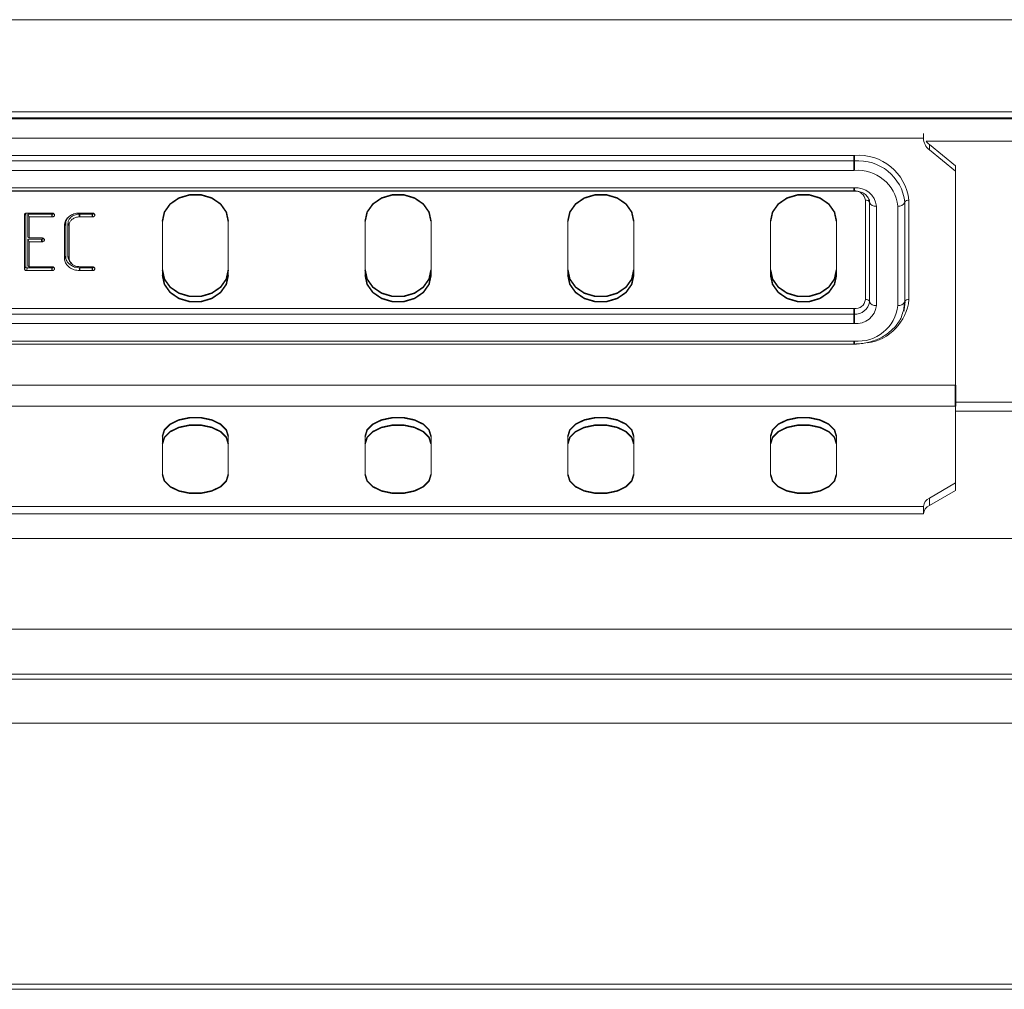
# Model space of a CAD drawing. Header units: millimetres. Extents: x 297 to 1585, y -1468 to 580.
# Tile 23 of 30: x 777 to 874, y 334 to 430. Entities that reach past the tile are written whole.
import ezdxf

# ---------------------------------------------------------------- set-up
doc = ezdxf.new("R2010")
doc.units = ezdxf.units.MM
doc.linetypes.add('K5LT32768', pattern=[0])
doc.linetypes.add('K5LT32769', pattern=[0])

msp = doc.modelspace()

# ---------------------------------------------------------------- linework, layer by layer
at = {"color": 7, "linetype": 'K5LT32768', "lineweight": 15}
for p, q in [((1004.377, 429.747), (736.377, 429.747)), ((736.377, 420.647), (1004.377, 420.647)), ((1004.377, 420.074), (736.377, 420.074)), ((1004.377, 419.977), (736.377, 419.977)), ((866.456, 418.065), (682.799, 418.065)), ((866.456, 418.532), (866.456, 418.065)), ((867.041, 417.43), (867.041, 416.91)), ((867.041, 417.43), (869.627, 415.318)), ((867.041, 416.91), (869.627, 414.799)), ((689.627, 416.35), (859.627, 416.35)), ((689.627, 415.815), (859.627, 415.815)), ((859.627, 414.878), (689.627, 414.878)), ((869.627, 415.318), (869.627, 414.799)), ((869.627, 393.709), (869.627, 414.799)), ((689.627, 413.156), (859.627, 413.156)), ((689.627, 412.86), (859.627, 412.86)), ((859.627, 412.839), (689.627, 412.839)), ((860.727, 402.142), (860.727, 411.941)), ((865.027, 411.941), (865.027, 402.142)), ((861.126, 401.932), (861.126, 411.731)), ((861.823, 411.364), (861.823, 401.565)), ((863.932, 401.565), (863.932, 411.364)), ((864.629, 411.731), (864.629, 401.932)), ((777.887, 410.645), (777.765, 410.475)), ((777.765, 405.203), (777.765, 410.475)), ((777.887, 405.379), (777.887, 410.645)), ((778.013, 410.678), (780.49, 410.678)), ((778.114, 410.566), (778.235, 410.294)), ((780.487, 410.566), (778.114, 410.566)), ((778.114, 410.566), (778.114, 408.297)), ((778.235, 410.294), (778.235, 408.223)), ((780.489, 410.294), (778.235, 410.294)), ((780.634, 410.633), (780.738, 410.486)), ((784.457, 410.566), (783.196, 410.566)), ((784.459, 410.294), (783.199, 410.294)), ((783.217, 410.678), (784.461, 410.678)), ((784.605, 410.635), (784.711, 410.486)), ((781.712, 406.217), (781.712, 409.461)), ((781.833, 406.392), (781.833, 409.633)), ((782.06, 409.651), (782.06, 406.373)), ((782.181, 409.475), (782.181, 406.203)), ((791.377, 409.859), (791.377, 404.551)), ((797.877, 404.551), (797.877, 409.859)), ((811.377, 409.859), (811.377, 404.551)), ((817.877, 404.551), (817.877, 409.859)), ((831.377, 409.859), (831.377, 404.551)), ((837.877, 404.551), (837.877, 409.859)), ((851.377, 409.859), (851.377, 404.551)), ((857.877, 404.551), (857.877, 409.859)), ((778.114, 408.297), (778.235, 408.223)), ((778.114, 408.111), (778.114, 405.458)), ((779.486, 408.111), (778.114, 408.111)), ((778.114, 408.111), (778.235, 407.839)), ((778.235, 408.223), (779.487, 408.223)), ((779.633, 408.178), (779.739, 408.031)), ((778.235, 407.839), (778.235, 405.384)), ((779.487, 407.839), (778.235, 407.839)), ((777.887, 405.379), (777.765, 405.203)), ((778.018, 405.272), (778.013, 405)), ((780.488, 405.272), (778.018, 405.272)), ((778.114, 405.458), (778.235, 405.384)), ((778.235, 405.384), (780.489, 405.384)), ((780.632, 405.341), (780.738, 405.192)), ((783.199, 405.384), (784.459, 405.384)), ((784.459, 405.272), (783.218, 405.272)), ((784.605, 405.34), (784.711, 405.192)), ((780.49, 405), (778.013, 405)), ((784.461, 405), (783.217, 405)), ((859.627, 399.772), (689.627, 399.772)), ((689.627, 398.05), (859.627, 398.05)), ((689.627, 397.754), (859.627, 397.754)), ((859.627, 397.733), (689.627, 397.733)), ((679.627, 393.709), (869.627, 393.709)), ((679.627, 391.618), (869.627, 391.618)), ((869.627, 384.051), (869.627, 391.618)), ((791.377, 388.64), (791.377, 384.888)), ((797.877, 384.888), (797.877, 388.64)), ((811.377, 388.64), (811.377, 384.888)), ((817.877, 384.888), (817.877, 388.64)), ((831.377, 388.64), (831.377, 384.888)), ((837.877, 384.888), (837.877, 388.64)), ((851.377, 388.64), (851.377, 384.888)), ((857.877, 384.888), (857.877, 388.64)), ((869.627, 384.051), (867.041, 382.558)), ((869.627, 383.316), (869.627, 384.051)), ((869.627, 383.316), (867.041, 381.823)), ((867.041, 381.823), (867.041, 382.558)), ((682.799, 381.742), (866.456, 381.742)), ((682.799, 381.007), (866.456, 381.007)), ((866.456, 381.007), (866.456, 381.742)), ((1004.377, 378.57), (736.379, 378.57)), ((1004.377, 369.627), (736.377, 369.627)), ((1004.377, 360.366), (736.377, 360.366)), ((1004.377, 334.612), (736.377, 334.612)), ((736.377, 334.105), (1004.377, 334.105))]:
    msp.add_line(p, q, dxfattribs=at)
at = {"color": 8, "linetype": 'K5LT32769', "lineweight": 15, "true_color": 0x808080}
for p, q in [((1004.377, 417.777), (866.717, 417.777)), ((859.627, 412.839), (859.627, 412.864)), ((757.572, 401.244), (859.627, 401.244)), ((755.806, 400.709), (859.627, 400.709)), ((859.627, 397.754), (859.627, 397.733)), ((859.857, 397.737), (859.627, 397.733)), ((1004.377, 392.024), (869.627, 392.024)), ((1004.377, 391.118), (869.627, 391.118)), ((1004.377, 365.188), (736.379, 365.188)), ((1004.377, 364.693), (736.379, 364.693))]:
    msp.add_line(p, q, dxfattribs=at)
at = {"color": 7, "linetype": 'K5LT32768', "const_width": 0.15}
for points in [[(859.627, 415.815), (859.627, 415.868), (859.627, 415.929), (859.627, 415.997), (859.627, 416.07), (859.627, 416.143), (859.627, 416.216), (859.627, 416.286), (859.627, 416.35)], [(859.627, 415.815), (859.627, 415.722), (859.627, 415.615), (859.627, 415.496), (859.627, 415.369), (859.627, 415.24), (859.627, 415.112), (859.627, 414.99), (859.627, 414.878)], [(797.877, 409.859), (797.681, 410.766), (797.117, 411.564), (796.252, 412.157), (795.192, 412.472), (794.063, 412.472), (793.002, 412.157), (792.138, 411.564), (791.573, 410.766), (791.377, 409.859)], [(817.877, 409.859), (817.681, 410.766), (817.117, 411.564), (816.252, 412.157), (815.192, 412.472), (814.063, 412.472), (813.002, 412.157), (812.138, 411.564), (811.573, 410.766), (811.377, 409.859)], [(837.877, 409.859), (837.681, 410.766), (837.117, 411.564), (836.252, 412.157), (835.192, 412.472), (834.063, 412.472), (833.002, 412.157), (832.138, 411.564), (831.573, 410.766), (831.377, 409.859)], [(857.877, 409.859), (857.681, 410.766), (857.117, 411.564), (856.252, 412.157), (855.192, 412.472), (854.063, 412.472), (853.002, 412.157), (852.138, 411.564), (851.573, 410.766), (851.377, 409.859)], [(861.126, 411.731), (861.097, 411.97), (861.071, 412.059)], [(780.487, 410.566), (780.488, 410.43), (780.489, 410.294)], [(783.196, 410.566), (783.197, 410.485), (783.198, 410.403), (783.199, 410.294)], [(784.457, 410.566), (784.458, 410.421), (784.459, 410.294)], [(781.833, 409.633), (781.797, 409.581), (781.76, 409.53), (781.712, 409.461)], [(782.06, 409.651), (782.097, 409.598), (782.133, 409.546), (782.181, 409.475)], [(779.486, 408.111), (779.487, 407.976), (779.487, 407.839)], [(781.833, 406.392), (781.797, 406.339), (781.76, 406.287), (781.712, 406.217)], [(782.06, 406.373), (782.097, 406.322), (782.133, 406.271), (782.181, 406.203)], [(780.488, 405.272), (780.489, 405.115), (780.49, 405)], [(782.315, 405.798), (782.362, 405.743), (782.408, 405.688)], [(783.218, 405.272), (783.218, 405.191), (783.217, 405.109), (783.217, 405)], [(784.459, 405.272), (784.46, 405.137), (784.461, 405)], [(791.377, 405.071), (791.573, 404.163), (792.138, 403.365), (793.002, 402.773), (794.063, 402.457), (795.192, 402.457), (796.252, 402.773), (797.117, 403.365), (797.681, 404.163), (797.877, 405.071)], [(811.377, 405.071), (811.573, 404.163), (812.138, 403.365), (813.002, 402.773), (814.063, 402.457), (815.192, 402.457), (816.252, 402.773), (817.117, 403.365), (817.681, 404.163), (817.877, 405.071)], [(831.377, 405.071), (831.573, 404.163), (832.138, 403.365), (833.002, 402.773), (834.063, 402.457), (835.192, 402.457), (836.252, 402.773), (837.117, 403.365), (837.681, 404.163), (837.877, 405.071)], [(851.377, 405.071), (851.573, 404.163), (852.138, 403.365), (853.002, 402.773), (854.063, 402.457), (855.192, 402.457), (856.252, 402.773), (857.117, 403.365), (857.681, 404.163), (857.877, 405.071)], [(791.377, 404.551), (791.573, 403.644), (792.138, 402.845), (793.002, 402.253), (794.063, 401.938), (795.192, 401.938), (796.252, 402.253), (797.117, 402.845), (797.681, 403.644), (797.877, 404.551)], [(811.377, 404.551), (811.573, 403.644), (812.138, 402.845), (813.002, 402.253), (814.063, 401.938), (815.192, 401.938), (816.252, 402.253), (817.117, 402.845), (817.681, 403.644), (817.877, 404.551)], [(831.377, 404.551), (831.573, 403.644), (832.138, 402.845), (833.002, 402.253), (834.063, 401.938), (835.192, 401.938), (836.252, 402.253), (837.117, 402.845), (837.681, 403.644), (837.877, 404.551)], [(851.377, 404.551), (851.573, 403.644), (852.138, 402.845), (853.002, 402.253), (854.063, 401.938), (855.192, 401.938), (856.252, 402.253), (857.117, 402.845), (857.681, 403.644), (857.877, 404.551)], [(859.627, 401.244), (859.627, 401.18), (859.627, 401.11), (859.627, 401.037), (859.627, 400.964), (859.627, 400.891), (859.627, 400.823), (859.627, 400.762), (859.627, 400.709)], [(864.629, 401.932), (864.533, 401.136), (864.486, 400.962)], [(859.627, 400.709), (859.627, 400.616), (859.627, 400.509), (859.627, 400.39), (859.627, 400.263), (859.627, 400.134), (859.627, 400.006), (859.627, 399.884), (859.627, 399.772)], [(869.627, 391.618), (869.627, 391.81), (869.627, 392.043), (869.627, 392.306), (869.627, 392.589), (869.627, 392.882), (869.627, 393.174), (869.627, 393.453), (869.627, 393.709)], [(797.877, 388.64), (797.681, 389.282), (797.117, 389.846), (796.252, 390.265), (795.192, 390.488), (794.063, 390.488), (793.002, 390.265), (792.138, 389.846), (791.573, 389.282), (791.377, 388.64)], [(817.877, 388.64), (817.681, 389.282), (817.117, 389.846), (816.252, 390.265), (815.192, 390.488), (814.063, 390.488), (813.002, 390.265), (812.138, 389.846), (811.573, 389.282), (811.377, 388.64)], [(837.877, 388.64), (837.681, 389.282), (837.117, 389.846), (836.252, 390.265), (835.192, 390.488), (834.063, 390.488), (833.002, 390.265), (832.138, 389.846), (831.573, 389.282), (831.377, 388.64)], [(857.877, 388.64), (857.681, 389.282), (857.117, 389.846), (856.252, 390.265), (855.192, 390.488), (854.063, 390.488), (853.002, 390.265), (852.138, 389.846), (851.573, 389.282), (851.377, 388.64)], [(797.877, 387.905), (797.681, 388.547), (797.117, 389.111), (796.252, 389.53), (795.192, 389.753), (794.063, 389.753), (793.002, 389.53), (792.138, 389.111), (791.573, 388.547), (791.377, 387.905)], [(817.877, 387.905), (817.681, 388.547), (817.117, 389.111), (816.252, 389.53), (815.192, 389.753), (814.063, 389.753), (813.002, 389.53), (812.138, 389.111), (811.573, 388.547), (811.377, 387.905)], [(837.877, 387.905), (837.681, 388.547), (837.117, 389.111), (836.252, 389.53), (835.192, 389.753), (834.063, 389.753), (833.002, 389.53), (832.138, 389.111), (831.573, 388.547), (831.377, 387.905)], [(857.877, 387.905), (857.681, 388.547), (857.117, 389.111), (856.252, 389.53), (855.192, 389.753), (854.063, 389.753), (853.002, 389.53), (852.138, 389.111), (851.573, 388.547), (851.377, 387.905)], [(791.377, 384.888), (791.573, 384.246), (792.138, 383.682), (793.002, 383.263), (794.063, 383.04), (795.192, 383.04), (796.252, 383.263), (797.117, 383.682), (797.681, 384.246), (797.877, 384.888)], [(811.377, 384.888), (811.573, 384.246), (812.138, 383.682), (813.002, 383.263), (814.063, 383.04), (815.192, 383.04), (816.252, 383.263), (817.117, 383.682), (817.681, 384.246), (817.877, 384.888)], [(831.377, 384.888), (831.573, 384.246), (832.138, 383.682), (833.002, 383.263), (834.063, 383.04), (835.192, 383.04), (836.252, 383.263), (837.117, 383.682), (837.681, 384.246), (837.877, 384.888)], [(851.377, 384.888), (851.573, 384.246), (852.138, 383.682), (853.002, 383.263), (854.063, 383.04), (855.192, 383.04), (856.252, 383.263), (857.117, 383.682), (857.681, 384.246), (857.877, 384.888)]]:
    msp.add_lwpolyline(points, dxfattribs=at)
at = {"color": 8, "linetype": 'K5LT32769', "true_color": 0x808080, "const_width": 0.15}
for points in [[(859.627, 413.156), (859.627, 413.058), (859.627, 412.977), (859.627, 412.916), (859.627, 412.877), (859.627, 412.861), (859.627, 412.86)], [(859.627, 398.05), (859.627, 397.952), (859.627, 397.871), (859.627, 397.81), (859.627, 397.771), (859.627, 397.755), (859.627, 397.754)]]:
    msp.add_lwpolyline(points, dxfattribs=at)
at = {"color": 7, "linetype": 'K5LT32768', "lineweight": 15}
for centre, radius, start, end in [((867.956, 418.1), 1.501, 181.34562, 232.44965), ((868.119, 418.761), 1.713, 215.04438, 231.00313), ((860.077, 411.39), 4.981, 6.35132, 95.18252), ((860.044, 411.221), 4.613, 6.35127, 95.18268), ((859.986, 410.924), 3.97, 6.3514, 95.18259), ((859.81, 411.14), 2.025, 6.35121, 95.18279), ((859.719, 411.829), 1.015, 6.35103, 95.18257), ((860.786, 411.569), 0.376, 25.46383, 98.9588), ((864.969, 411.569), 0.376, 81.0444, 154.53297), ((861.72, 412.014), 0.659, 205.46544, 278.95752), ((864.034, 412.014), 0.659, 261.04056, 334.53722), ((859.719, 402.255), 1.015, 264.81654, 353.64911), ((859.752, 402.085), 1.382, 264.81739, 353.64879), ((859.986, 402.004), 3.97, 264.81777, 353.64845), ((859.81, 401.789), 2.025, 264.81748, 353.64894), ((860.786, 401.771), 0.376, 25.46383, 98.9588), ((861.72, 402.216), 0.659, 205.46544, 278.95752), ((864.034, 402.216), 0.659, 261.04056, 334.53722), ((864.969, 401.771), 0.376, 81.0444, 154.53297), ((867.457, 381.642), 1.006, 114.37386, 174.30523), ((867.457, 380.907), 1.006, 114.37386, 174.30523)]:
    msp.add_arc(centre, radius, start, end, dxfattribs=at)
at = {"color": 8, "linetype": 'K5LT32769', "lineweight": 15, "true_color": 0x808080}
msp.add_arc((860.265, 402.6), 4.784, 277.79762, 354.51115, dxfattribs=at)
at = {"color": 7, "linetype": 'K5LT32768', "lineweight": 15}
for points, knots in [([(859.627, 412.86), (859.733, 412.855), (860.016, 412.842), (860.451, 412.702), (860.84, 412.434), (861.082, 412.102), (861.109, 411.88), (861.123, 411.768)], [0, 0, 0, 0, 0.126906, 0.339429, 0.554076, 0.773367, 1, 1, 1, 1]), ([(777.765, 410.475), (777.768, 410.505), (777.772, 410.552), (777.805, 410.611), (777.853, 410.649), (777.925, 410.673), (777.981, 410.676), (778.013, 410.678)], [0, 0, 0, 0, 0.273742, 0.428305, 0.584114, 0.758758, 1, 1, 1, 1]), ([(780.616, 410.658), (780.614, 410.646), (780.611, 410.622), (780.585, 410.595), (780.561, 410.578), (780.533, 410.569), (780.509, 410.567), (780.491, 410.566), (780.487, 410.566)], [0, 0, 0, 0, 0.226093, 0.455791, 0.63152, 0.718547, 0.9296, 1, 1, 1, 1]), ([(780.738, 410.486), (780.734, 410.46), (780.728, 410.421), (780.686, 410.365), (780.643, 410.328), (780.595, 410.309), (780.55, 410.297), (780.516, 410.295), (780.489, 410.294)], [0, 0, 0, 0, 0.249077, 0.373782, 0.625266, 0.733676, 0.787688, 1, 1, 1, 1]), ([(780.49, 410.678), (780.53, 410.672), (780.589, 410.664), (780.657, 410.619), (780.699, 410.586), (780.73, 410.538), (780.735, 410.507), (780.738, 410.486)], [0, 0, 0, 0, 0.316658, 0.474373, 0.696119, 0.787241, 1, 1, 1, 1]), ([(781.712, 409.461), (781.732, 409.618), (781.772, 409.922), (782.094, 410.296), (782.505, 410.569), (782.912, 410.669), (783.15, 410.676), (783.217, 410.678)], [0, 0, 0, 0, 0.244687, 0.471259, 0.695038, 0.915099, 1, 1, 1, 1]), ([(781.833, 409.633), (781.846, 409.778), (781.868, 410.014), (782.04, 410.199), (782.106, 410.27)], [0, 0, 0, 0, 0.619849, 1, 1, 1, 1]), ([(783.196, 410.566), (783.065, 410.557), (782.783, 410.536), (782.426, 410.35), (782.167, 410.092), (782.072, 409.843), (782.063, 409.696), (782.06, 409.651)], [0, 0, 0, 0, 0.221513, 0.474336, 0.693325, 0.906451, 1, 1, 1, 1]), ([(783.199, 410.294), (783.067, 410.284), (782.802, 410.263), (782.479, 410.08), (782.258, 409.844), (782.19, 409.628), (782.183, 409.507), (782.181, 409.475)], [0, 0, 0, 0, 0.247881, 0.496969, 0.717895, 0.926678, 1, 1, 1, 1]), ([(784.589, 410.657), (784.587, 410.645), (784.583, 410.622), (784.56, 410.598), (784.54, 410.583), (784.524, 410.576), (784.498, 410.567), (784.474, 410.567), (784.457, 410.566)], [0, 0, 0, 0, 0.224437, 0.443749, 0.551514, 0.640439, 0.729241, 1, 1, 1, 1]), ([(784.711, 410.486), (784.707, 410.459), (784.699, 410.41), (784.653, 410.36), (784.614, 410.331), (784.581, 410.315), (784.531, 410.297), (784.489, 410.295), (784.459, 410.294)], [0, 0, 0, 0, 0.253759, 0.469452, 0.575799, 0.671033, 0.766212, 1, 1, 1, 1]), ([(784.461, 410.678), (784.495, 410.674), (784.547, 410.668), (784.621, 410.626), (784.668, 410.589), (784.701, 410.536), (784.707, 410.508), (784.711, 410.486)], [0, 0, 0, 0, 0.268449, 0.417652, 0.717259, 0.785592, 1, 1, 1, 1]), ([(779.616, 408.202), (779.613, 408.188), (779.607, 408.159), (779.575, 408.13), (779.536, 408.114), (779.507, 408.112), (779.489, 408.111), (779.486, 408.111)], [0, 0, 0, 0, 0.262599, 0.551426, 0.721885, 0.93927, 1, 1, 1, 1]), ([(779.487, 408.223), (779.526, 408.218), (779.582, 408.211), (779.655, 408.166), (779.698, 408.131), (779.729, 408.08), (779.734, 408.052), (779.739, 408.031)], [0, 0, 0, 0, 0.308425, 0.446396, 0.723715, 0.790608, 1, 1, 1, 1]), ([(779.739, 408.031), (779.735, 408.005), (779.729, 407.966), (779.687, 407.91), (779.643, 407.873), (779.595, 407.854), (779.55, 407.842), (779.515, 407.84), (779.487, 407.839)], [0, 0, 0, 0, 0.248, 0.37217, 0.622583, 0.730755, 0.784669, 1, 1, 1, 1]), ([(783.217, 405), (783.028, 405.017), (782.662, 405.05), (782.2, 405.307), (781.851, 405.641), (781.722, 405.975), (781.714, 406.167), (781.712, 406.217)], [0, 0, 0, 0, 0.239953, 0.466303, 0.697734, 0.921176, 1, 1, 1, 1]), ([(783.218, 405.272), (783.047, 405.287), (782.712, 405.317), (782.287, 405.552), (781.962, 405.858), (781.842, 406.167), (781.835, 406.345), (781.833, 406.392)], [0, 0, 0, 0, 0.23727, 0.463897, 0.695929, 0.920306, 1, 1, 1, 1]), ([(782.06, 406.373), (782.071, 406.264), (782.092, 406.053), (782.249, 405.884), (782.324, 405.802)], [0, 0, 0, 0, 0.514602, 1, 1, 1, 1]), ([(782.181, 406.203), (782.196, 406.095), (782.224, 405.881), (782.451, 405.627), (782.741, 405.449), (783.007, 405.392), (783.162, 405.385), (783.199, 405.384)], [0, 0, 0, 0, 0.248743, 0.491363, 0.705762, 0.929509, 1, 1, 1, 1]), ([(778.013, 405), (777.977, 405.002), (777.919, 405.006), (777.847, 405.033), (777.801, 405.072), (777.771, 405.131), (777.768, 405.176), (777.765, 405.203)], [0, 0, 0, 0, 0.273744, 0.428302, 0.584116, 0.758763, 1, 1, 1, 1]), ([(778.018, 405.272), (777.99, 405.274), (777.955, 405.275), (777.919, 405.289), (777.903, 405.302), (777.89, 405.333), (777.888, 405.36), (777.887, 405.379)], [0, 0, 0, 0, 0.371505, 0.469607, 0.543129, 0.676396, 1, 1, 1, 1]), ([(780.616, 405.363), (780.614, 405.35), (780.611, 405.331), (780.59, 405.306), (780.572, 405.29), (780.554, 405.282), (780.535, 405.276), (780.514, 405.273), (780.495, 405.273), (780.488, 405.272)], [0, 0, 0, 0, 0.247661, 0.377675, 0.568293, 0.663515, 0.710909, 0.885817, 1, 1, 1, 1]), ([(780.489, 405.384), (780.522, 405.38), (780.574, 405.374), (780.649, 405.332), (780.696, 405.295), (780.729, 405.242), (780.734, 405.214), (780.738, 405.192)], [0, 0, 0, 0, 0.268473, 0.417651, 0.71726, 0.785591, 1, 1, 1, 1]), ([(780.738, 405.192), (780.734, 405.166), (780.729, 405.13), (780.7, 405.087), (780.675, 405.061), (780.64, 405.033), (780.603, 405.017), (780.555, 405.004), (780.521, 405.001), (780.494, 405), (780.49, 405)], [0, 0, 0, 0, 0.246927, 0.354087, 0.461017, 0.56541, 0.738983, 0.784981, 0.970399, 1, 1, 1, 1]), ([(784.459, 405.384), (784.494, 405.38), (784.548, 405.373), (784.624, 405.33), (784.692, 405.278), (784.705, 405.219), (784.711, 405.192)], [0, 0, 0, 0, 0.281708, 0.431413, 0.732676, 1, 1, 1, 1]), ([(784.589, 405.363), (784.586, 405.349), (784.58, 405.321), (784.548, 405.291), (784.51, 405.275), (784.481, 405.273), (784.464, 405.273), (784.459, 405.272)], [0, 0, 0, 0, 0.263196, 0.553125, 0.721574, 0.934055, 1, 1, 1, 1]), ([(784.711, 405.192), (784.707, 405.166), (784.701, 405.127), (784.659, 405.071), (784.615, 405.034), (784.568, 405.015), (784.523, 405.003), (784.489, 405.001), (784.461, 405)], [0, 0, 0, 0, 0.249076, 0.37378, 0.625264, 0.733674, 0.787685, 1, 1, 1, 1]), ([(859.627, 397.754), (859.857, 397.762), (860.508, 397.785), (861.557, 398.032), (862.677, 398.563), (863.591, 399.327), (864.211, 400.142), (864.378, 400.72), (864.442, 400.942)], [0, 0, 0, 0, 0.10507, 0.29829, 0.492354, 0.686509, 0.879758, 1, 1, 1, 1])]:
    msp.add_open_spline(points, degree=3, knots=knots, dxfattribs=at)

doc.saveas('drawing.dxf')
